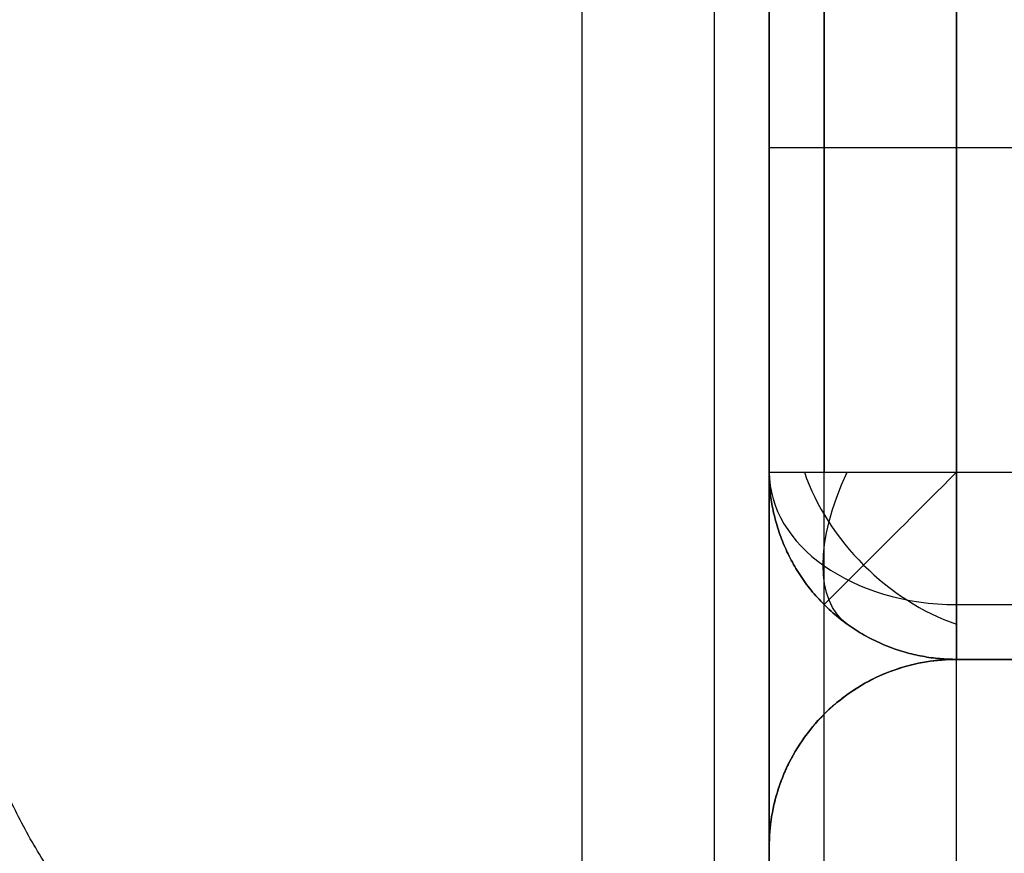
# Model space of a CAD drawing. Header units: millimetres. Extents: x -5.2 to 52, y -94.6 to -40.1.
# Tile 109 of 256: x 0.937 to 1.462, y -89.898 to -89.453. Entities that reach past the tile are written whole.
import ezdxf

# ---------------------------------------------------------------- set-up
doc = ezdxf.new("R2010")
doc.units = ezdxf.units.MM
doc.header["$MEASUREMENT"] = 0
doc.layers.add('METALLO', color=7, linetype='Continuous', true_color=0x000000)
doc.layers.add('PLASTICA', color=7, linetype='Continuous', true_color=0x000000)

msp = doc.modelspace()

# ---------------------------------------------------------------- linework, layer by layer
at = {"layer": 'METALLO'}
for points, weights in [([(0.2035468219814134, -89.74247829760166, -6.600432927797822), (0.2035468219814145, -90.74247829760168, -6.600432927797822), (1.203546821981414, -90.74247829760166, -6.600432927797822)], [1, 0.7071067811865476, 1]), ([(0.2035468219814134, -89.74247829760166, -5.600432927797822), (0.2035468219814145, -90.74247829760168, -5.600432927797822), (1.203546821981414, -90.74247829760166, -5.600432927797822)], [1, 0.7071067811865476, 1]), ([(0.2035468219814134, -89.74247829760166, 7.648754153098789), (0.2035468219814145, -90.74247829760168, 7.648754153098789), (1.203546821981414, -90.74247829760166, 7.648754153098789)], [1, 0.7071067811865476, 1]), ([(0.2035468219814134, -89.74247829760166, 8.648754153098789), (0.2035468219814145, -90.74247829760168, 8.648754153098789), (1.203546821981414, -90.74247829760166, 8.648754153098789)], [1, 0.7071067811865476, 1]), ([(1.203546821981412, -90.04247829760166, -6.600432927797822), (0.9035468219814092, -90.04247829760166, -6.600432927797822), (0.9035468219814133, -89.74247829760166, -6.600432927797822)], [1, 0.7071067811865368, 1]), ([(1.203546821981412, -90.04247829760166, -5.600432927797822), (0.9035468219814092, -90.04247829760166, -5.600432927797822), (0.9035468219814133, -89.74247829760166, -5.600432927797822)], [1, 0.7071067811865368, 1]), ([(1.203546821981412, -90.04247829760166, 7.648754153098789), (0.9035468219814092, -90.04247829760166, 7.648754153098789), (0.9035468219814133, -89.74247829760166, 7.648754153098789)], [1, 0.7071067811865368, 1]), ([(1.203546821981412, -90.04247829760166, 8.648754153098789), (0.9035468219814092, -90.04247829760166, 8.648754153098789), (0.9035468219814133, -89.74247829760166, 8.648754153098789)], [1, 0.7071067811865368, 1])]:
    msp.add_rational_spline(points, weights, degree=2, dxfattribs=at)
at = {"layer": 'PLASTICA'}
for p, q in [((1.236819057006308, -45.1213624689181, -23), (1.236819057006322, -89.92136246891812, -23)), ((1.236819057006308, -45.1213624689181, -8), (1.236819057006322, -89.92136246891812, -8)), ((1.236819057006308, -45.1213624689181, -38), (1.236819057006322, -89.92136246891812, -38)), ((1.436819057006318, -88.12136246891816, -18.60000000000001), (1.436819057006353, -89.69454718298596, -18.6)), ((1.436819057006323, -88.12136246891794, -22.60000000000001), (1.436819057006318, -89.69454718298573, -22.60000000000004)), ((1.436819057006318, -88.12136246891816, -33.60000000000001), (1.436819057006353, -89.69454718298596, -33.60000000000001)), ((1.436819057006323, -88.12136246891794, -37.60000000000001), (1.436819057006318, -89.69454718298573, -37.60000000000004)), ((1.436819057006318, -88.12136246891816, -48.60000000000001), (1.436819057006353, -89.69454718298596, -48.6)), ((1.436819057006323, -88.12136246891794, -52.60000000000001), (1.436819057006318, -89.69454718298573, -52.60000000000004)), ((1.436819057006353, -89.69454718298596, -18.6), (1.550379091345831, -89.69454718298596, -18.60000000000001)), ((1.436819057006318, -89.69454718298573, -22.60000000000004), (1.550379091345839, -89.69454718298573, -22.59999999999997)), ((1.436819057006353, -89.69454718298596, -33.60000000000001), (1.550379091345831, -89.69454718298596, -33.60000000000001)), ((1.436819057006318, -89.69454718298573, -37.60000000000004), (1.550379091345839, -89.69454718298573, -37.59999999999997)), ((1.436819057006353, -89.69454718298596, -48.6), (1.550379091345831, -89.69454718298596, -48.60000000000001)), ((1.436819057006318, -89.69454718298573, -52.60000000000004), (1.550379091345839, -89.69454718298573, -52.59999999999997))]:
    msp.add_line(p, q, dxfattribs=at)
at = {"layer": 'PLASTICA', "extrusion": (0, -0.7071067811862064, 0.7071067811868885)}
for centre, radius, end in [((1.43681905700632, -79.3335251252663, 47.51371997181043), 0.1000000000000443, 269.9999999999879), ((1.43681905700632, -89.9401268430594, 36.9071182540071), 0.1000000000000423, 269.999999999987), ((1.43681905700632, -100.5467285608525, 26.30051653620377), 0.1000000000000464, 269.9999999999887)]:
    msp.add_arc(centre, radius, 180.0000000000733, end, dxfattribs=at)
at = {"layer": 'PLASTICA', "extrusion": (0.503911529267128, 0.5039115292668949, 0.7015314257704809)}
for centre, end in [((-64.43960704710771, 30.4545789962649, -57.59272441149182), 125.0695852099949), ((-64.43960704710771, 19.76500121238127, -68.11569579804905), 125.0695852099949), ((-64.43960704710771, 9.075423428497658, -78.63866718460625), 125.0695852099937)]:
    msp.add_arc(centre, 0.1000000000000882, 54.93041478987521, end, dxfattribs=at)
at = {"layer": 'PLASTICA', "extrusion": (0.7015314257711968, -0.5039115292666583, -0.503911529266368)}
for centre, start, end in [((-72.01057506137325, 7.521963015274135, 57.54409956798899), 179.9812813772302, 250.1204518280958), ((-72.01057506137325, -5.434366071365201, 65.1027725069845), 179.9812813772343, 250.1204518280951), ((-72.01057506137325, -18.39069515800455, 72.66144544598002), 179.9812813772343, 250.1204518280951)]:
    msp.add_arc(centre, 0.1000000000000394, start, end, dxfattribs=at)
at = {"layer": 'PLASTICA', "extrusion": (0.7071067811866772, -0.7071067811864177, 0)}
for centre in [(-62.40763805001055, -18.7, 64.43960704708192), (-62.40763805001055, -33.7, 64.43960704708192), (-62.40763805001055, -48.7, 64.43960704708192)]:
    msp.add_arc(centre, 0.0999999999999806, 90.00000000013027, 179.9999999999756, dxfattribs=at)
at = {"layer": 'PLASTICA'}
for points in [[(1.336819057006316, -90.02136246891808, -30), (1.336819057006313, -67.52136246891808, -30), (1.336819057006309, -45.02136246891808, -30)], [(1.336819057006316, -90.02136246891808, -15), (1.336819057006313, -67.52136246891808, -15), (1.336819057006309, -45.02136246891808, -15)], [(1.336819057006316, -90.02136246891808, -45), (1.336819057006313, -67.52136246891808, -45), (1.336819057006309, -45.02136246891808, -45)], [(1.307529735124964, -45.1213624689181, -22.97071067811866), (1.307529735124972, -67.52136246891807, -22.97071067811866), (1.307529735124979, -89.9213624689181, -22.97071067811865)], [(1.307529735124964, -45.1213624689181, -7.970710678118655), (1.307529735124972, -67.52136246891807, -7.970710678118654), (1.307529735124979, -89.9213624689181, -7.970710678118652)], [(1.307529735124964, -45.1213624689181, -37.97071067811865), (1.307529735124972, -67.52136246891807, -37.97071067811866), (1.307529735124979, -89.9213624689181, -37.97071067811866)], [(1.336819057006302, -45.12136246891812, -22.5), (1.336819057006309, -67.52136246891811, -22.5), (1.336819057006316, -89.92136246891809, -22.5)], [(1.336819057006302, -45.12136246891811, -22.9), (1.336819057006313, -67.5213624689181, -22.9), (1.336819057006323, -89.92136246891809, -22.9)], [(1.336819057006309, -45.12136246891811, -22.75), (1.336819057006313, -67.52136246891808, -22.75), (1.336819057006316, -89.92136246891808, -22.75)], [(1.336819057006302, -45.12136246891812, -7.5), (1.336819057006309, -67.52136246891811, -7.499999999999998), (1.336819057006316, -89.92136246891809, -7.499999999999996)], [(1.336819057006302, -45.12136246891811, -7.9), (1.336819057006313, -67.5213624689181, -7.9), (1.336819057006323, -89.92136246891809, -7.9)], [(1.336819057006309, -45.12136246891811, -7.75), (1.336819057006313, -67.52136246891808, -7.75), (1.336819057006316, -89.92136246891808, -7.75)], [(1.336819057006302, -45.12136246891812, -37.5), (1.336819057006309, -67.52136246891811, -37.5), (1.336819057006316, -89.92136246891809, -37.5)], [(1.336819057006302, -45.12136246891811, -37.9), (1.336819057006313, -67.5213624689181, -37.9), (1.336819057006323, -89.92136246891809, -37.9)], [(1.336819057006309, -45.12136246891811, -37.75), (1.336819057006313, -67.52136246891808, -37.75), (1.336819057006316, -89.92136246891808, -37.75)], [(1.336819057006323, -89.52136246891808, -22.5), (1.33681905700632, -67.52136246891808, -22.5), (1.336819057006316, -45.52136246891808, -22.5)], [(1.336819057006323, -89.52136246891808, -7.5), (1.33681905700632, -67.52136246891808, -7.5), (1.336819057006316, -45.52136246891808, -7.5)], [(1.336819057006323, -89.52136246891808, -37.5), (1.33681905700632, -67.52136246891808, -37.5), (1.336819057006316, -45.52136246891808, -37.5)], [(1.336819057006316, -89.89454718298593, -33.4), (1.336819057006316, -88.907954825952, -33.4), (1.336819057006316, -87.92136246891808, -33.4)], [(1.336819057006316, -89.89454718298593, -18.4), (1.336819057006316, -88.907954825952, -18.4), (1.336819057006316, -87.92136246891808, -18.4)], [(1.336819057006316, -89.89454718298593, -48.4), (1.336819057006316, -88.907954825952, -48.4), (1.336819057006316, -87.92136246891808, -48.4)], [(1.366108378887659, -89.8238353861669, -33.47071067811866), (1.36610837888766, -88.90795482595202, -33.47071067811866), (1.366108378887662, -87.99207426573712, -33.47071067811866)], [(1.366108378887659, -89.8238353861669, -18.47071067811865), (1.36610837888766, -88.90795482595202, -18.47071067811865), (1.366108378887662, -87.99207426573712, -18.47071067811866)], [(1.366108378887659, -89.8238353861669, -48.47071067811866), (1.36610837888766, -88.90795482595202, -48.47071067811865), (1.366108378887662, -87.99207426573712, -48.47071067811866)], [(1.436819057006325, -89.79454718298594, -33.5), (1.436819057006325, -88.907954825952, -33.5), (1.436819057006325, -88.02136246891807, -33.5)], [(1.436819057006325, -89.79454718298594, -18.5), (1.436819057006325, -88.907954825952, -18.5), (1.436819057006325, -88.02136246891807, -18.5)], [(1.436819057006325, -89.79454718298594, -48.5), (1.436819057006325, -88.907954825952, -48.5), (1.436819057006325, -88.02136246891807, -48.5)], [(1.336819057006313, -88.12136246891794, -22.5), (1.336819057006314, -88.90795482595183, -22.50000000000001), (1.336819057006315, -89.69454718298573, -22.50000000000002)], [(1.336819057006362, -88.12136246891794, -18.7), (1.336819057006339, -88.90795482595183, -18.7), (1.336819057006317, -89.69454718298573, -18.69999999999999)], [(1.336819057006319, -88.12136246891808, -20.6), (1.336819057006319, -88.90795482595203, -20.6), (1.336819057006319, -89.69454718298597, -20.6)], [(1.336819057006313, -88.12136246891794, -37.5), (1.336819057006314, -88.90795482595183, -37.50000000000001), (1.336819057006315, -89.69454718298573, -37.50000000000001)], [(1.336819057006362, -88.12136246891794, -33.7), (1.336819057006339, -88.90795482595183, -33.7), (1.336819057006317, -89.69454718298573, -33.69999999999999)], [(1.336819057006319, -88.12136246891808, -35.6), (1.336819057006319, -88.90795482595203, -35.6), (1.336819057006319, -89.69454718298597, -35.6)], [(1.336819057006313, -88.12136246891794, -52.5), (1.336819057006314, -88.90795482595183, -52.50000000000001), (1.336819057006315, -89.69454718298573, -52.50000000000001)], [(1.336819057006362, -88.12136246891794, -48.7), (1.336819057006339, -88.90795482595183, -48.7), (1.336819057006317, -89.69454718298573, -48.69999999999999)], [(1.336819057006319, -88.12136246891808, -50.6), (1.336819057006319, -88.90795482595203, -50.6), (1.336819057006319, -89.69454718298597, -50.6)], [(1.366108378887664, -88.12136246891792, -18.62928932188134), (1.366108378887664, -88.9079548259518, -18.62928932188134), (1.366108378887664, -89.69454718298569, -18.62928932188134)], [(1.366108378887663, -88.1213624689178, -22.57071067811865), (1.366108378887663, -88.90795482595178, -22.57071067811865), (1.366108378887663, -89.69454718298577, -22.57071067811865)], [(1.366108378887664, -88.12136246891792, -33.62928932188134), (1.366108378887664, -88.9079548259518, -33.62928932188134), (1.366108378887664, -89.69454718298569, -33.62928932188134)], [(1.366108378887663, -88.1213624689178, -37.57071067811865), (1.366108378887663, -88.90795482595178, -37.57071067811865), (1.366108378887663, -89.69454718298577, -37.57071067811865)], [(1.366108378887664, -88.12136246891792, -48.62928932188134), (1.366108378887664, -88.9079548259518, -48.62928932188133), (1.366108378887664, -89.69454718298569, -48.62928932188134)], [(1.366108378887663, -88.1213624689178, -52.57071067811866), (1.366108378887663, -88.90795482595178, -52.57071067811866), (1.366108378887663, -89.69454718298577, -52.57071067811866)], [(1.336819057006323, -90.02136246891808, -22.5), (1.336819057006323, -89.77136246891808, -22.5), (1.336819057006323, -89.52136246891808, -22.5)], [(1.836819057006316, -89.52136246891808, -22.5), (1.58681905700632, -89.52136246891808, -22.5), (1.336819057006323, -89.52136246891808, -22.5)], [(1.336819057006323, -90.02136246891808, -7.5), (1.336819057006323, -89.77136246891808, -7.5), (1.336819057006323, -89.52136246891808, -7.5)], [(1.836819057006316, -89.52136246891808, -7.5), (1.58681905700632, -89.52136246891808, -7.5), (1.336819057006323, -89.52136246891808, -7.5)], [(1.336819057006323, -90.02136246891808, -37.5), (1.336819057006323, -89.77136246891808, -37.5), (1.336819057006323, -89.52136246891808, -37.5)], [(1.836819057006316, -89.52136246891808, -37.5), (1.58681905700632, -89.52136246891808, -37.5), (1.336819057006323, -89.52136246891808, -37.5)], [(1.336819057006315, -89.69454718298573, -22.50000000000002), (1.336819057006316, -89.69454718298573, -20.6), (1.336819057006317, -89.69454718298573, -18.69999999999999)], [(1.336819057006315, -89.69454718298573, -37.50000000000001), (1.336819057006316, -89.69454718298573, -35.6), (1.336819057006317, -89.69454718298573, -33.69999999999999)], [(1.336819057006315, -89.69454718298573, -52.50000000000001), (1.336819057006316, -89.69454718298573, -50.6), (1.336819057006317, -89.69454718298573, -48.69999999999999)], [(1.366108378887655, -89.76525786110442, -22.49999999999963), (1.366108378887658, -89.76525786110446, -20.59999999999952), (1.366108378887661, -89.76525786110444, -18.69999999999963)], [(1.366108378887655, -89.76525786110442, -37.49999999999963), (1.366108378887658, -89.76525786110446, -35.59999999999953), (1.366108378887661, -89.76525786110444, -33.69999999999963)], [(1.366108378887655, -89.76525786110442, -52.49999999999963), (1.366108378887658, -89.76525786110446, -50.59999999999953), (1.366108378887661, -89.76525786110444, -48.69999999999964)], [(1.436819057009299, -89.76525786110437, -18.62928932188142), (1.493599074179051, -89.76525786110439, -18.62928932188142), (1.550379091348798, -89.76525786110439, -18.62928932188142)], [(1.4368190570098, -89.76525786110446, -22.57071067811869), (1.493599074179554, -89.76525786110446, -22.57071067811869), (1.550379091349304, -89.76525786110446, -22.57071067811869)], [(1.436819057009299, -89.76525786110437, -33.62928932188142), (1.493599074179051, -89.76525786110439, -33.62928932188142), (1.550379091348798, -89.76525786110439, -33.62928932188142)], [(1.4368190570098, -89.76525786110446, -37.57071067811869), (1.493599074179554, -89.76525786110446, -37.57071067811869), (1.550379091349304, -89.76525786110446, -37.57071067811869)], [(1.436819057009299, -89.76525786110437, -48.62928932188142), (1.493599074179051, -89.76525786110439, -48.62928932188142), (1.550379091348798, -89.76525786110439, -48.62928932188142)], [(1.4368190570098, -89.76525786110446, -52.57071067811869), (1.493599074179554, -89.76525786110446, -52.57071067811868), (1.550379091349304, -89.76525786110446, -52.57071067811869)], [(1.436819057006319, -89.79454718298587, -22.49999999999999), (1.493599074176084, -89.79454718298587, -22.49999999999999), (1.550379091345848, -89.79454718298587, -22.49999999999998)], [(1.436819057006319, -89.79454718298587, -22.49999999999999), (1.436819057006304, -89.79454718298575, -20.59999999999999), (1.436819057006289, -89.79454718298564, -18.7)], [(1.436819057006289, -89.79454718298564, -18.7), (1.493599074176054, -89.79454718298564, -18.70000000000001), (1.550379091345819, -89.79454718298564, -18.70000000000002)], [(1.436819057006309, -89.79454718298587, -20.6), (1.493599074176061, -89.79454718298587, -20.6), (1.550379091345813, -89.79454718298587, -20.6)], [(1.436819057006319, -89.79454718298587, -37.49999999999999), (1.493599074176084, -89.79454718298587, -37.49999999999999), (1.550379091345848, -89.79454718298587, -37.49999999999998)], [(1.436819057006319, -89.79454718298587, -37.49999999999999), (1.436819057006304, -89.79454718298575, -35.59999999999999), (1.436819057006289, -89.79454718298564, -33.7)], [(1.436819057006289, -89.79454718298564, -33.7), (1.493599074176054, -89.79454718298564, -33.7), (1.550379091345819, -89.79454718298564, -33.70000000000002)], [(1.436819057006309, -89.79454718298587, -35.6), (1.493599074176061, -89.79454718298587, -35.6), (1.550379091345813, -89.79454718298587, -35.6)], [(1.436819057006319, -89.79454718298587, -52.49999999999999), (1.493599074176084, -89.79454718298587, -52.49999999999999), (1.550379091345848, -89.79454718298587, -52.49999999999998)], [(1.436819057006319, -89.79454718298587, -52.49999999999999), (1.436819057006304, -89.79454718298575, -50.59999999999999), (1.436819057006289, -89.79454718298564, -48.7)], [(1.436819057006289, -89.79454718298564, -48.7), (1.493599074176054, -89.79454718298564, -48.7), (1.550379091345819, -89.79454718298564, -48.70000000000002)], [(1.436819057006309, -89.79454718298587, -50.6), (1.493599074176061, -89.79454718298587, -50.6), (1.550379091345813, -89.79454718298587, -50.6)], [(45.83681905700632, -89.79454718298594, -33.5), (23.63681905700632, -89.79454718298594, -33.5), (1.436819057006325, -89.79454718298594, -33.5)], [(45.83681905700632, -89.79454718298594, -35.5), (23.63681905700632, -89.79454718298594, -35.5), (1.436819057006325, -89.79454718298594, -35.5)], [(1.436819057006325, -89.79454718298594, -35.5), (1.436819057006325, -89.79454718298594, -34.5), (1.436819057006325, -89.79454718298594, -33.5)], [(1.436819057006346, -89.92136246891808, -35.5), (1.436819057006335, -89.857954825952, -35.5), (1.436819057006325, -89.79454718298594, -35.5)], [(45.83681905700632, -89.79454718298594, -34.5), (23.63681905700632, -89.79454718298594, -34.5), (1.436819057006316, -89.79454718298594, -34.5)], [(45.83681905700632, -89.79454718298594, -18.5), (23.63681905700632, -89.79454718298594, -18.5), (1.436819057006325, -89.79454718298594, -18.5)], [(45.83681905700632, -89.79454718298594, -20.5), (23.63681905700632, -89.79454718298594, -20.5), (1.436819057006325, -89.79454718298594, -20.5)], [(1.436819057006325, -89.79454718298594, -20.5), (1.436819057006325, -89.79454718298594, -19.5), (1.436819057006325, -89.79454718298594, -18.5)], [(1.436819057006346, -89.92136246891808, -20.5), (1.436819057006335, -89.857954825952, -20.5), (1.436819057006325, -89.79454718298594, -20.5)], [(45.83681905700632, -89.79454718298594, -19.5), (23.63681905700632, -89.79454718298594, -19.5), (1.436819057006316, -89.79454718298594, -19.5)], [(45.83681905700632, -89.79454718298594, -48.5), (23.63681905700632, -89.79454718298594, -48.5), (1.436819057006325, -89.79454718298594, -48.5)], [(45.83681905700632, -89.79454718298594, -50.5), (23.63681905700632, -89.79454718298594, -50.5), (1.436819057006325, -89.79454718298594, -50.5)], [(1.436819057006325, -89.79454718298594, -50.5), (1.436819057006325, -89.79454718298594, -49.5), (1.436819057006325, -89.79454718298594, -48.5)], [(1.436819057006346, -89.92136246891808, -50.5), (1.436819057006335, -89.857954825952, -50.5), (1.436819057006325, -89.79454718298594, -50.5)], [(45.83681905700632, -89.79454718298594, -49.5), (23.63681905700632, -89.79454718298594, -49.5), (1.436819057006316, -89.79454718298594, -49.5)], [(1.366108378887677, -89.9920742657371, -35.47071067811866), (1.366108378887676, -89.907954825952, -35.47071067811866), (1.366108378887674, -89.82383538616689, -35.47071067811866)], [(1.366108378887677, -89.9920742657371, -20.47071067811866), (1.366108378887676, -89.907954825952, -20.47071067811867), (1.366108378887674, -89.82383538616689, -20.47071067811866)], [(1.366108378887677, -89.9920742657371, -50.47071067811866), (1.366108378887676, -89.907954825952, -50.47071067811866), (1.366108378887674, -89.82383538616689, -50.47071067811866)], [(1.366108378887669, -89.82383650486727, -35.47071179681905), (1.366108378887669, -89.82383650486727, -34.47071179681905), (1.366108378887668, -89.82383650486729, -33.47071179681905)], [(1.366108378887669, -89.82383650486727, -20.47071179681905), (1.366108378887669, -89.82383650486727, -19.47071179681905), (1.366108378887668, -89.82383650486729, -18.47071179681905)], [(1.366108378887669, -89.82383650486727, -50.47071179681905), (1.366108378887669, -89.82383650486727, -49.47071179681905), (1.366108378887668, -89.82383650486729, -48.47071179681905)], [(1.336819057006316, -89.89454718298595, -35.4), (1.336819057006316, -89.89454718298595, -34.4), (1.336819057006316, -89.89454718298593, -33.4)], [(1.336819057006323, -90.02136246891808, -35.4), (1.33681905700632, -89.95795482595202, -35.4), (1.336819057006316, -89.89454718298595, -35.4)], [(1.336819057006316, -89.89454718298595, -20.4), (1.336819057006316, -89.89454718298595, -19.4), (1.336819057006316, -89.89454718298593, -18.4)], [(1.336819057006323, -90.02136246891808, -20.4), (1.33681905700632, -89.95795482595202, -20.4), (1.336819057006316, -89.89454718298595, -20.4)], [(1.336819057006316, -89.89454718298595, -50.4), (1.336819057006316, -89.89454718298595, -49.4), (1.336819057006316, -89.89454718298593, -48.4)], [(1.336819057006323, -90.02136246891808, -50.4), (1.33681905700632, -89.95795482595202, -50.4), (1.336819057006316, -89.89454718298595, -50.4)]]:
    msp.add_open_spline(points, degree=2, dxfattribs=at)
for points, weights in [([(1.336819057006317, -89.69454718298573, -18.69999999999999), (1.336819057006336, -89.69454718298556, -18.6), (1.436819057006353, -89.69454718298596, -18.6)], [1, 0.7071067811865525, 1]), ([(1.336819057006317, -89.69454718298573, -18.69999999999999), (1.336819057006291, -89.79454718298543, -18.6999999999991), (1.436819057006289, -89.79454718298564, -18.7)], [1, 0.7071067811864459, 1]), ([(1.436819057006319, -89.79454718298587, -22.49999999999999), (1.336819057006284, -89.79454718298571, -22.4999999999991), (1.336819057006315, -89.69454718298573, -22.50000000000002)], [1, 0.7071067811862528, 1]), ([(1.336819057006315, -89.69454718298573, -22.50000000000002), (1.336819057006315, -89.69454718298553, -22.60000000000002), (1.436819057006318, -89.69454718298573, -22.60000000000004)], [1, 0.7071067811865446, 1]), ([(1.336819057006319, -89.69454718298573, -20.60999999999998), (1.336819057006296, -89.79454718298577, -20.60999999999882), (1.436819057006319, -89.79454718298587, -20.60999999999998)], [1, 0.7071067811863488, 1]), ([(1.336819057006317, -89.69454718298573, -33.69999999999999), (1.336819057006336, -89.69454718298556, -33.59999999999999), (1.436819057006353, -89.69454718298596, -33.60000000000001)], [1, 0.7071067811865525, 1]), ([(1.336819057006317, -89.69454718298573, -33.69999999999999), (1.336819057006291, -89.79454718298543, -33.69999999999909), (1.436819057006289, -89.79454718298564, -33.7)], [1, 0.7071067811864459, 1]), ([(1.436819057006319, -89.79454718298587, -37.49999999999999), (1.336819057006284, -89.79454718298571, -37.4999999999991), (1.336819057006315, -89.69454718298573, -37.50000000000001)], [1, 0.7071067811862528, 1]), ([(1.336819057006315, -89.69454718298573, -37.50000000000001), (1.336819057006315, -89.69454718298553, -37.60000000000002), (1.436819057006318, -89.69454718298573, -37.60000000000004)], [1, 0.7071067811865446, 1]), ([(1.336819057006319, -89.69454718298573, -35.60999999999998), (1.336819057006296, -89.79454718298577, -35.60999999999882), (1.436819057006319, -89.79454718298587, -35.60999999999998)], [1, 0.7071067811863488, 1]), ([(1.336819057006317, -89.69454718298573, -48.69999999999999), (1.336819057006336, -89.69454718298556, -48.59999999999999), (1.436819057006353, -89.69454718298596, -48.6)], [1, 0.7071067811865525, 1]), ([(1.336819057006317, -89.69454718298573, -48.69999999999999), (1.336819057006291, -89.79454718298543, -48.6999999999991), (1.436819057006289, -89.79454718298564, -48.7)], [1, 0.7071067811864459, 1]), ([(1.436819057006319, -89.79454718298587, -52.49999999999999), (1.336819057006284, -89.79454718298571, -52.4999999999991), (1.336819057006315, -89.69454718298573, -52.50000000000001)], [1, 0.7071067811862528, 1]), ([(1.336819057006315, -89.69454718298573, -52.50000000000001), (1.336819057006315, -89.69454718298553, -52.60000000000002), (1.436819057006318, -89.69454718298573, -52.60000000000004)], [1, 0.7071067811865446, 1]), ([(1.336819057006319, -89.69454718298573, -50.60999999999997), (1.336819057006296, -89.79454718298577, -50.60999999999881), (1.436819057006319, -89.79454718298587, -50.60999999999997)], [1, 0.7071067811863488, 1]), ([(1.436819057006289, -89.79454718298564, -18.7), (1.436819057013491, -89.79454718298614, -18.60000000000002), (1.436819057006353, -89.69454718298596, -18.6)], [1, 0.707106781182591, 1]), ([(1.436819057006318, -89.69454718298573, -22.60000000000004), (1.436819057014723, -89.79454718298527, -22.59999999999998), (1.436819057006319, -89.79454718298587, -22.49999999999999)], [1, 0.7071067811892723, 1]), ([(1.436819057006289, -89.79454718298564, -33.7), (1.436819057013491, -89.79454718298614, -33.60000000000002), (1.436819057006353, -89.69454718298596, -33.60000000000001)], [1, 0.707106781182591, 1]), ([(1.436819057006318, -89.69454718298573, -37.60000000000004), (1.436819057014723, -89.79454718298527, -37.59999999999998), (1.436819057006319, -89.79454718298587, -37.49999999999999)], [1, 0.7071067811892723, 1]), ([(1.436819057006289, -89.79454718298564, -48.7), (1.436819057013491, -89.79454718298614, -48.60000000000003), (1.436819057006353, -89.69454718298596, -48.6)], [1, 0.707106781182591, 1]), ([(1.436819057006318, -89.69454718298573, -52.60000000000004), (1.436819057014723, -89.79454718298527, -52.59999999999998), (1.436819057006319, -89.79454718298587, -52.49999999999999)], [1, 0.7071067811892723, 1]), ([(1.436819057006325, -89.79454718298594, -34.5), (1.336819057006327, -89.79454718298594, -34.49999999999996), (1.336819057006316, -89.89454718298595, -34.5)], [1, 0.7071067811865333, 1]), ([(1.436819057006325, -89.79454718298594, -19.5), (1.336819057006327, -89.79454718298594, -19.49999999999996), (1.336819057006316, -89.89454718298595, -19.5)], [1, 0.7071067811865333, 1]), ([(1.436819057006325, -89.79454718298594, -49.5), (1.336819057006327, -89.79454718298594, -49.49999999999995), (1.336819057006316, -89.89454718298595, -49.5)], [1, 0.7071067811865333, 1])]:
    msp.add_rational_spline(points, weights, degree=2, dxfattribs=at)
for points, knots in [([(1.436819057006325, -89.79454718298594, -35.5), (1.431405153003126, -89.79454718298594, -35.5), (1.420091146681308, -89.79547674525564, -35.4990704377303), (1.403332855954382, -89.79977372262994, -35.49477346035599), (1.387026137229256, -89.80719628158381, -35.48735090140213), (1.372053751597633, -89.81762072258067, -35.47692646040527), (1.359185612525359, -89.83063580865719, -35.46391137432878), (1.349005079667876, -89.84559491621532, -35.44895226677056), (1.34183180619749, -89.86170840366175, -35.43283877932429), (1.337709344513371, -89.87815606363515, -35.41639111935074), (1.336813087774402, -89.88915977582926, -35.40538740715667), (1.336819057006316, -89.89454718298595, -35.4)], [0, 0, 0, 0, 0.01624171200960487, 0.03382315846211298, 0.05302819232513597, 0.073965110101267, 0.09646438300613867, 0.1200704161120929, 0.1441265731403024, 0.1679108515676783, 0.1907676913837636, 0.1907676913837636, 0.1907676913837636, 0.1907676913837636]), ([(1.336819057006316, -89.89454718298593, -33.4), (1.336813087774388, -89.88915977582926, -33.40538740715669), (1.337709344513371, -89.87815606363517, -33.41639111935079), (1.341831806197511, -89.86170840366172, -33.43283877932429), (1.349005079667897, -89.84559491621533, -33.4489522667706), (1.359185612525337, -89.83063580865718, -33.46391137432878), (1.372053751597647, -89.81762072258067, -33.47692646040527), (1.38702613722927, -89.8071962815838, -33.48735090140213), (1.403332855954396, -89.79977372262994, -33.49477346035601), (1.420091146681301, -89.79547674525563, -33.4990704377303), (1.431405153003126, -89.79454718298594, -33.5), (1.436819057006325, -89.79454718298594, -33.5)], [-0.1907676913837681, -0.1907676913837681, -0.1907676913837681, -0.1907676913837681, -0.1679108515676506, -0.1441265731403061, -0.1200704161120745, -0.09646438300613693, -0.07396511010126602, -0.05302819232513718, -0.03382315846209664, -0.01624171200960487, 0, 0, 0, 0]), ([(1.436819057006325, -89.79454718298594, -20.5), (1.431405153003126, -89.79454718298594, -20.5), (1.420091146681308, -89.79547674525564, -20.4990704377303), (1.403332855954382, -89.79977372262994, -20.494773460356), (1.387026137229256, -89.80719628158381, -20.48735090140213), (1.372053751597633, -89.81762072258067, -20.47692646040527), (1.359185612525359, -89.83063580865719, -20.46391137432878), (1.349005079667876, -89.84559491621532, -20.44895226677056), (1.34183180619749, -89.86170840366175, -20.43283877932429), (1.337709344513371, -89.87815606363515, -20.41639111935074), (1.336813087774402, -89.88915977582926, -20.40538740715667), (1.336819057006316, -89.89454718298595, -20.4)], [0, 0, 0, 0, 0.01624171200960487, 0.03382315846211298, 0.05302819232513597, 0.073965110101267, 0.09646438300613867, 0.1200704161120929, 0.1441265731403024, 0.1679108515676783, 0.1907676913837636, 0.1907676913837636, 0.1907676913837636, 0.1907676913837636]), ([(1.336819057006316, -89.89454718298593, -18.4), (1.336813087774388, -89.88915977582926, -18.40538740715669), (1.337709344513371, -89.87815606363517, -18.41639111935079), (1.341831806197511, -89.86170840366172, -18.43283877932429), (1.349005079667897, -89.84559491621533, -18.4489522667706), (1.359185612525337, -89.83063580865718, -18.46391137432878), (1.372053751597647, -89.81762072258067, -18.47692646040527), (1.38702613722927, -89.8071962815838, -18.48735090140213), (1.403332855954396, -89.79977372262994, -18.49477346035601), (1.420091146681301, -89.79547674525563, -18.4990704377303), (1.431405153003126, -89.79454718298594, -18.5), (1.436819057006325, -89.79454718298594, -18.5)], [-0.1907676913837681, -0.1907676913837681, -0.1907676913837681, -0.1907676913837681, -0.1679108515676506, -0.1441265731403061, -0.1200704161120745, -0.09646438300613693, -0.07396511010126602, -0.05302819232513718, -0.03382315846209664, -0.01624171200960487, 0, 0, 0, 0]), ([(1.436819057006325, -89.79454718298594, -50.5), (1.431405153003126, -89.79454718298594, -50.5), (1.420091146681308, -89.79547674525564, -50.4990704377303), (1.403332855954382, -89.79977372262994, -50.494773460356), (1.387026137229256, -89.80719628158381, -50.48735090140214), (1.372053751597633, -89.81762072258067, -50.47692646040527), (1.359185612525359, -89.83063580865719, -50.46391137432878), (1.349005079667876, -89.84559491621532, -50.44895226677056), (1.34183180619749, -89.86170840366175, -50.43283877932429), (1.337709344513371, -89.87815606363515, -50.41639111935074), (1.336813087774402, -89.88915977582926, -50.40538740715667), (1.336819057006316, -89.89454718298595, -50.4)], [0, 0, 0, 0, 0.01624171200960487, 0.03382315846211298, 0.05302819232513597, 0.073965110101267, 0.09646438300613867, 0.1200704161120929, 0.1441265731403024, 0.1679108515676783, 0.1907676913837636, 0.1907676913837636, 0.1907676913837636, 0.1907676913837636]), ([(1.336819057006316, -89.89454718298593, -48.4), (1.336813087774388, -89.88915977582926, -48.40538740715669), (1.337709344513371, -89.87815606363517, -48.41639111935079), (1.341831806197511, -89.86170840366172, -48.43283877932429), (1.349005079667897, -89.84559491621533, -48.4489522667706), (1.359185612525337, -89.83063580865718, -48.46391137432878), (1.372053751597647, -89.81762072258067, -48.47692646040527), (1.38702613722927, -89.8071962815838, -48.48735090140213), (1.403332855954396, -89.79977372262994, -48.49477346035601), (1.420091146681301, -89.79547674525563, -48.4990704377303), (1.431405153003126, -89.79454718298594, -48.5), (1.436819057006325, -89.79454718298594, -48.5)], [-0.1907676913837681, -0.1907676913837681, -0.1907676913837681, -0.1907676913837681, -0.1679108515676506, -0.1441265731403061, -0.1200704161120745, -0.09646438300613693, -0.07396511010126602, -0.05302819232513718, -0.03382315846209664, -0.01624171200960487, 0, 0, 0, 0])]:
    msp.add_open_spline(points, degree=3, knots=knots, dxfattribs=at)

doc.saveas('drawing.dxf')
